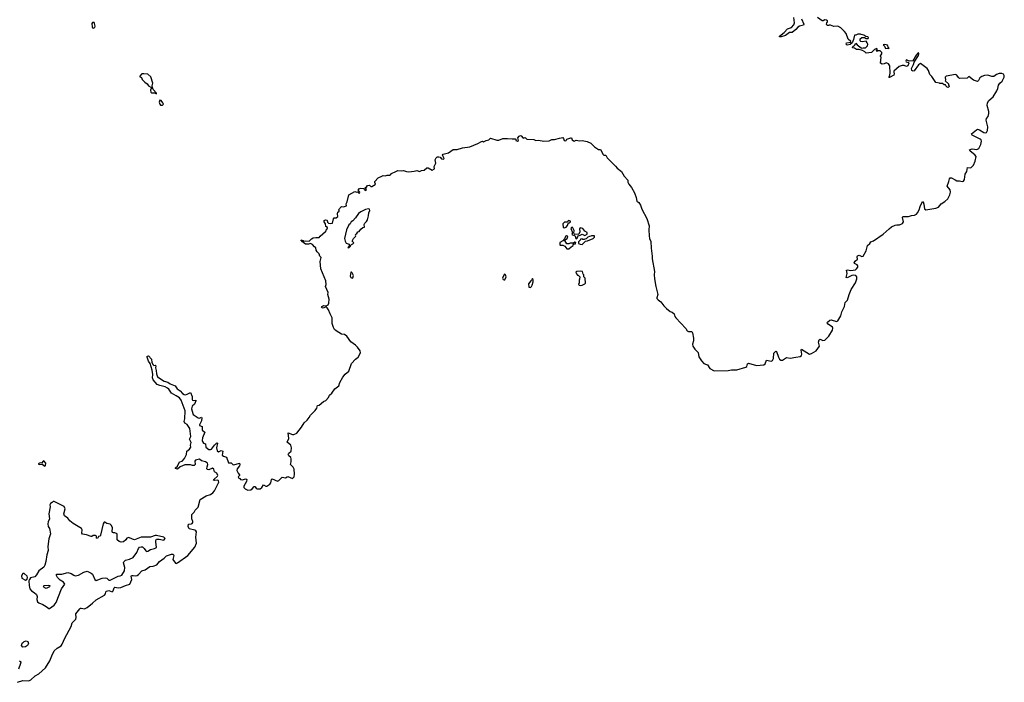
# Model space of a CAD drawing. Extents: x 2219101 to 2444320, y 201258 to 358766.
# Tile 92 of 256: x 2341840 to 2356482, y 230778 to 240631. Entities that reach past the tile are written whole.
import ezdxf

# ---------------------------------------------------------------- set-up
doc = ezdxf.new("R2010")
doc.units = 0

msp = doc.modelspace()

# ---------------------------------------------------------------- linework, layer by layer
at = {"layer": '0CON10XD'}
for points in [[(2342935, 240506), (2342955, 240514), (2342961, 240535), (2342952, 240575), (2342945, 240588), (2342925, 240589), (2342914, 240576), (2342916, 240525), (2342925, 240510), (2342935, 240506)], [(2350700, 238455), (2350724, 238424), (2350787, 238375), (2350828, 238305), (2350882, 238245), (2350884, 238215), (2350899, 238185), (2350936, 238136), (2350980, 238055), (2351008, 237985), (2351015, 237930), (2351045, 237912), (2351072, 237875), (2351091, 237815), (2351165, 237675), (2351199, 237565), (2351194, 237505), (2351201, 237415), (2351207, 237375), (2351225, 237330), (2351228, 237235), (2351247, 237115), (2351243, 237075), (2351279, 236885), (2351273, 236837), (2351278, 236778), (2351298, 236665), (2351329, 236545), (2351314, 236495), (2351316, 236485), (2351334, 236464), (2351376, 236436), (2351420, 236375), (2351457, 236337), (2351515, 236293), (2351545, 236281), (2351573, 236255), (2351582, 236215), (2351595, 236195), (2351747, 236037), (2351767, 236005), (2351785, 235996), (2351836, 235995), (2351846, 235975), (2351860, 235895), (2351861, 235855), (2351844, 235805), (2351850, 235775), (2351879, 235729), (2351931, 235681), (2351941, 235615), (2351977, 235557), (2352015, 235520), (2352055, 235505), (2352070, 235500), (2352102, 235445), (2352165, 235410), (2352375, 235414), (2352425, 235425), (2352505, 235426), (2352638, 235462), (2352654, 235475), (2352664, 235515), (2352677, 235523), (2352795, 235486), (2352905, 235498), (2352928, 235515), (2352944, 235566), (2353015, 235553), (2353036, 235564), (2353049, 235595), (2353056, 235674), (2353085, 235703), (2353095, 235698), (2353122, 235612), (2353138, 235585), (2353158, 235568), (2353185, 235569), (2353243, 235607), (2353298, 235598), (2353383, 235613), (2353445, 235621), (2353465, 235635), (2353469, 235655), (2353460, 235715), (2353465, 235729), (2353585, 235659), (2353615, 235666), (2353686, 235705), (2353733, 235775), (2353720, 235835), (2353728, 235872), (2353745, 235880), (2353785, 235860), (2353815, 235865), (2353870, 235925), (2353929, 236015), (2353934, 236044), (2353929, 236059), (2353861, 236105), (2353849, 236125), (2353852, 236135), (2353885, 236162), (2353905, 236167), (2353985, 236145), (2354005, 236155), (2354023, 236175), (2354049, 236225), (2354065, 236285), (2354106, 236365), (2354115, 236425), (2354149, 236461), (2354177, 236543), (2354205, 236619), (2354271, 236719), (2354289, 236775), (2354291, 236805), (2354275, 236828), (2354245, 236833), (2354214, 236826), (2354145, 236794), (2354128, 236795), (2354143, 236855), (2354134, 236905), (2354155, 236912), (2354193, 236903), (2354235, 236905), (2354268, 236912), (2354286, 236924), (2354305, 236950), (2354305, 236972), (2354295, 236984), (2354255, 237004), (2354249, 237015), (2354265, 237041), (2354298, 237072), (2354294, 237105), (2354300, 237120), (2354325, 237130), (2354365, 237110), (2354385, 237112), (2354428, 237195), (2354445, 237272), (2354484, 237305), (2354496, 237325), (2354537, 237343), (2354679, 237441), (2354767, 237523), (2354802, 237548), (2354860, 237575), (2354885, 237582), (2354925, 237581), (2354968, 237602), (2354982, 237625), (2354969, 237691), (2354975, 237705), (2355055, 237702), (2355103, 237717), (2355145, 237723), (2355175, 237738), (2355193, 237757), (2355217, 237805), (2355232, 237855), (2355265, 237928), (2355275, 237920), (2355285, 237888), (2355295, 237820), (2355315, 237801), (2355465, 237828), (2355505, 237845), (2355545, 237891), (2355595, 237925), (2355640, 237965), (2355674, 238025), (2355683, 238065), (2355679, 238099), (2355633, 238155), (2355659, 238225), (2355667, 238265), (2355675, 238277), (2355695, 238279), (2355753, 238247), (2355775, 238236), (2355815, 238234), (2355855, 238223), (2355875, 238230), (2355889, 238255), (2355898, 238335), (2355924, 238375), (2355936, 238434), (2355985, 238430), (2356025, 238465), (2356048, 238525), (2356061, 238595), (2356045, 238621), (2355976, 238675), (2355964, 238695), (2356005, 238708), (2356075, 238702), (2356105, 238714), (2356134, 238775), (2356144, 238825), (2356137, 238845), (2356125, 238855), (2356004, 238915), (2355996, 238935), (2356066, 238994), (2356085, 239001), (2356115, 238993), (2356175, 238952), (2356195, 238948), (2356216, 238954), (2356230, 238985), (2356236, 239035), (2356214, 239135), (2356215, 239162), (2356241, 239189), (2356252, 239235), (2356252, 239265), (2356227, 239355), (2356234, 239396), (2356251, 239429), (2356317, 239483), (2356372, 239575), (2356385, 239605), (2356393, 239657), (2356414, 239685), (2356448, 239715), (2356482, 239775), (2356482, 239802), (2356470, 239820), (2356445, 239830), (2356405, 239831), (2356368, 239815), (2356324, 239786), (2356295, 239786), (2356235, 239808), (2356185, 239801), (2356145, 239786), (2356120, 239765), (2356100, 239725), (2356085, 239710), (2356022, 239732), (2355955, 239786), (2355927, 239763), (2355817, 239757), (2355800, 239770), (2355775, 239807), (2355755, 239814), (2355615, 239792), (2355602, 239775), (2355607, 239733), (2355602, 239722), (2355650, 239675), (2355650, 239655), (2355660, 239645), (2355660, 239635), (2355647, 239623), (2355630, 239625), (2355610, 239645), (2355605, 239660), (2355585, 239660), (2355565, 239680), (2355525, 239680), (2355517, 239687), (2355465, 239698), (2355406, 239786), (2355375, 239818), (2355356, 239876), (2355337, 239907), (2355235, 239980), (2355205, 239961), (2355140, 239870), (2355125, 239864), (2355106, 239875), (2355103, 239907), (2355132, 239965), (2355140, 240000), (2355205, 240100), (2355213, 240125), (2355208, 240138), (2355195, 240133), (2355169, 240105), (2355122, 240018), (2355066, 240016), (2355025, 240032), (2355021, 240029), (2355017, 240015), (2355024, 240004), (2355056, 239996), (2355061, 239985), (2355045, 239943), (2355025, 239933), (2354995, 239948), (2354965, 239948), (2354920, 239935), (2354840, 239865), (2354838, 239848), (2354846, 239825), (2354838, 239805), (2354775, 239770), (2354763, 239773), (2354775, 239788), (2354782, 239835), (2354777, 239945), (2354762, 239975), (2354727, 239987), (2354697, 239973), (2354665, 239968), (2354643, 239983), (2354650, 240075), (2354640, 240085), (2354640, 240095), (2354660, 240125), (2354660, 240145), (2354635, 240170), (2354595, 240170), (2354585, 240160), (2354580, 240175), (2354590, 240185), (2354590, 240195), (2354575, 240200), (2354565, 240190), (2354552, 240188), (2354507, 240143), (2354425, 240132), (2354410, 240155), (2354375, 240172), (2354325, 240188), (2354285, 240188), (2354255, 240208), (2354223, 240213), (2354233, 240235), (2354252, 240248), (2354275, 240280), (2354295, 240258), (2354353, 240213), (2354365, 240208), (2354385, 240212), (2354420, 240210), (2354447, 240243), (2354450, 240265), (2354442, 240285), (2354425, 240310), (2354375, 240300), (2354350, 240305), (2354340, 240315), (2354340, 240345), (2354362, 240368), (2354405, 240368), (2354425, 240352), (2354457, 240353), (2354460, 240365), (2354450, 240375), (2354421, 240381), (2354395, 240399), (2354355, 240408), (2354345, 240416), (2354305, 240416), (2354275, 240400), (2354255, 240400), (2354247, 240383), (2354241, 240335), (2354218, 240285), (2354190, 240260), (2354144, 240254), (2354130, 240265), (2354135, 240288), (2354200, 240295), (2354198, 240305), (2354159, 240339), (2354130, 240425), (2354104, 240454), (2354052, 240512), (2354005, 240536), (2353945, 240531), (2353895, 240550), (2353875, 240550), (2353865, 240542), (2353850, 240545), (2353838, 240558), (2353843, 240587), (2353850, 240595), (2353850, 240615), (2353840, 240625), (2353815, 240628), (2353787, 240613), (2353773, 240613), (2353702, 240662)], [(2353464, 240645), (2353500, 240565), (2353495, 240550), (2353436, 240534), (2353410, 240520), (2353384, 240485), (2353325, 240442), (2353285, 240441), (2353228, 240395), (2353165, 240374), (2353140, 240375), (2353138, 240385), (2353209, 240441), (2353259, 240495), (2353316, 240515), (2353350, 240555), (2353360, 240585), (2353350, 240665)], [(2354715, 240200), (2354745, 240207), (2354765, 240202), (2354770, 240205), (2354761, 240211), (2354745, 240254), (2354705, 240263), (2354682, 240258), (2354702, 240235), (2354715, 240200)], [(2343875, 239528), (2343875, 239540), (2343826, 239595), (2343813, 239623), (2343810, 239645), (2343819, 239685), (2343789, 239779), (2343745, 239819), (2343685, 239827), (2343655, 239824), (2343624, 239785), (2343649, 239769), (2343663, 239743), (2343701, 239701), (2343735, 239679), (2343755, 239645), (2343789, 239629), (2343799, 239619), (2343786, 239585), (2343791, 239551), (2343805, 239544), (2343853, 239543), (2343875, 239528)], [(2343935, 239360), (2343965, 239362), (2343977, 239375), (2343969, 239395), (2343945, 239428), (2343925, 239436), (2343913, 239405), (2343925, 239373), (2343935, 239360)], [(2343230, 232140), (2343245, 232184), (2343255, 232192), (2343305, 232183), (2343345, 232185), (2343415, 232217), (2343477, 232235), (2343509, 232305), (2343500, 232355), (2343504, 232365), (2343525, 232368), (2343555, 232361), (2343585, 232368), (2343609, 232381), (2343655, 232433), (2343705, 232452), (2343775, 232500), (2343824, 232504), (2343880, 232525), (2343918, 232575), (2343987, 232623), (2344022, 232658), (2344095, 232684), (2344124, 232684), (2344132, 232665), (2344117, 232605), (2344155, 232549), (2344165, 232546), (2344185, 232554), (2344339, 232661), (2344442, 232788), (2344469, 232845), (2344460, 232935), (2344469, 233015), (2344460, 233030), (2344442, 233042), (2344362, 233062), (2344347, 233095), (2344352, 233128), (2344395, 233132), (2344405, 233138), (2344414, 233155), (2344415, 233170), (2344400, 233210), (2344399, 233275), (2344435, 233307), (2344451, 233335), (2344496, 233384), (2344526, 233495), (2344615, 233550), (2344675, 233571), (2344713, 233595), (2344737, 233623), (2344801, 233755), (2344798, 233775), (2344785, 233783), (2344735, 233780), (2344723, 233785), (2344726, 233795), (2344783, 233845), (2344787, 233855), (2344773, 233885), (2344736, 233906), (2344725, 233945), (2344705, 233960), (2344655, 233938), (2344635, 233941), (2344625, 233952), (2344626, 233984), (2344638, 234015), (2344631, 234035), (2344605, 234057), (2344545, 234073), (2344514, 234094), (2344455, 234082), (2344446, 234065), (2344447, 234015), (2344435, 234003), (2344409, 233999), (2344382, 234012), (2344295, 234013), (2344225, 233981), (2344185, 233946), (2344159, 233955), (2344159, 233965), (2344186, 233994), (2344216, 234054), (2344255, 234067), (2344292, 234105), (2344321, 234165), (2344327, 234215), (2344365, 234244), (2344385, 234275), (2344382, 234305), (2344390, 234345), (2344366, 234395), (2344386, 234435), (2344372, 234552), (2344332, 234612), (2344295, 234629), (2344286, 234655), (2344298, 234695), (2344301, 234815), (2344241, 234975), (2344216, 235006), (2344169, 235039), (2344099, 235075), (2344057, 235137), (2344040, 235150), (2344002, 235172), (2343925, 235191), (2343885, 235208), (2343826, 235275), (2343816, 235306), (2343819, 235355), (2343811, 235421), (2343779, 235519), (2343757, 235555), (2343734, 235614), (2343735, 235625), (2343755, 235630), (2343800, 235585), (2343807, 235535), (2343825, 235500), (2343835, 235490), (2343855, 235492), (2343866, 235485), (2343860, 235455), (2343871, 235415), (2343872, 235365), (2343891, 235321), (2343986, 235256), (2344045, 235240), (2344076, 235216), (2344150, 235185), (2344182, 235142), (2344225, 235113), (2344261, 235071), (2344285, 235055), (2344305, 235052), (2344330, 235060), (2344378, 235085), (2344407, 235025), (2344404, 234985), (2344409, 234975), (2344425, 234968), (2344460, 234975), (2344461, 234965), (2344438, 234915), (2344403, 234885), (2344397, 234845), (2344414, 234775), (2344422, 234762), (2344495, 234708), (2344514, 234706), (2344545, 234718), (2344550, 234710), (2344545, 234665), (2344513, 234605), (2344515, 234594), (2344551, 234581), (2344553, 234525), (2344592, 234495), (2344558, 234415), (2344552, 234375), (2344556, 234356), (2344573, 234333), (2344603, 234325), (2344610, 234275), (2344655, 234240), (2344675, 234238), (2344694, 234246), (2344738, 234302), (2344765, 234334), (2344775, 234339), (2344783, 234335), (2344768, 234265), (2344775, 234220), (2344795, 234206), (2344835, 234224), (2344860, 234215), (2344851, 234155), (2344869, 234139), (2344915, 234125), (2344945, 234040), (2344985, 234040), (2345007, 234017), (2345025, 234012), (2345109, 234035), (2345112, 234015), (2345108, 233995), (2345075, 233952), (2345067, 233925), (2345088, 233888), (2345108, 233865), (2345107, 233853), (2345090, 233835), (2345092, 233825), (2345100, 233815), (2345115, 233810), (2345124, 233794), (2345146, 233786), (2345205, 233804), (2345219, 233795), (2345212, 233765), (2345173, 233695), (2345174, 233675), (2345193, 233653), (2345235, 233637), (2345275, 233639), (2345298, 233652), (2345325, 233688), (2345335, 233687), (2345355, 233663), (2345373, 233653), (2345414, 233656), (2345442, 233675), (2345465, 233712), (2345500, 233695), (2345515, 233694), (2345561, 233725), (2345573, 233745), (2345582, 233795), (2345595, 233803), (2345675, 233770), (2345695, 233778), (2345745, 233828), (2345795, 233816), (2345815, 233835), (2345825, 233837), (2345895, 233809), (2345920, 233835), (2345926, 233875), (2345920, 233945), (2345905, 233975), (2345867, 234015), (2345878, 234055), (2345879, 234099), (2345870, 234120), (2345842, 234145), (2345834, 234165), (2345841, 234185), (2345875, 234215), (2345884, 234265), (2345871, 234305), (2345818, 234348), (2345840, 234405), (2345832, 234488), (2345895, 234461), (2345915, 234462), (2345959, 234481), (2346029, 234571), (2346068, 234635), (2346115, 234675), (2346146, 234715), (2346162, 234748), (2346232, 234818), (2346260, 234855), (2346268, 234892), (2346295, 234900), (2346357, 234953), (2346390, 234970), (2346432, 235015), (2346448, 235045), (2346484, 235076), (2346525, 235141), (2346586, 235185), (2346603, 235235), (2346645, 235314), (2346681, 235359), (2346732, 235405), (2346775, 235516), (2346836, 235585), (2346875, 235610), (2346909, 235675), (2346901, 235705), (2346865, 235760), (2346835, 235789), (2346765, 235839), (2346707, 235927), (2346670, 235950), (2346625, 235956), (2346547, 236003), (2346520, 236025), (2346505, 236052), (2346487, 236115), (2346489, 236199), (2346456, 236256), (2346433, 236315), (2346413, 236345), (2346395, 236360), (2346355, 236340), (2346337, 236347), (2346328, 236358), (2346332, 236368), (2346365, 236383), (2346395, 236377), (2346427, 236393), (2346437, 236415), (2346444, 236475), (2346423, 236545), (2346426, 236575), (2346388, 236665), (2346397, 236695), (2346392, 236745), (2346320, 236925), (2346307, 237035), (2346322, 237095), (2346302, 237115), (2346295, 237150), (2346265, 237180), (2346250, 237205), (2346245, 237240), (2346224, 237254), (2346196, 237286), (2346165, 237302), (2346135, 237291), (2346092, 237295), (2346044, 237325), (2346020, 237355), (2346055, 237346), (2346065, 237337), (2346095, 237341), (2346143, 237337), (2346178, 237372), (2346205, 237386), (2346245, 237394), (2346295, 237390), (2346306, 237414), (2346388, 237482), (2346397, 237493), (2346400, 237515), (2346418, 237525), (2346415, 237540), (2346392, 237555), (2346388, 237595), (2346368, 237625), (2346370, 237645), (2346385, 237656), (2346405, 237652), (2346412, 237645), (2346418, 237618), (2346433, 237603), (2346465, 237598), (2346490, 237605), (2346505, 237670), (2346518, 237682), (2346548, 237682), (2346570, 237705), (2346568, 237745), (2346573, 237767), (2346590, 237785), (2346590, 237795), (2346580, 237805), (2346625, 237853), (2346655, 237846), (2346698, 237865), (2346697, 237893), (2346709, 237921), (2346732, 238025), (2346825, 238078), (2346855, 238068), (2346865, 238070), (2346880, 238055), (2346895, 238052), (2346898, 238068), (2346872, 238095), (2346895, 238118), (2346915, 238127), (2346952, 238122), (2346968, 238108), (2346970, 238095), (2346987, 238093), (2346997, 238107), (2346988, 238118), (2346970, 238125), (2346985, 238140), (2346995, 238140), (2347014, 238166), (2347042, 238172), (2347062, 238152), (2347075, 238150), (2347125, 238180), (2347130, 238185), (2347121, 238211), (2347123, 238225), (2347173, 238277), (2347225, 238306), (2347245, 238312), (2347275, 238311), (2347305, 238321), (2347345, 238320), (2347355, 238323), (2347368, 238345), (2347432, 238375), (2347465, 238386), (2347515, 238384), (2347548, 238388), (2347591, 238371), (2347625, 238370), (2347705, 238376), (2347745, 238389), (2347785, 238372), (2347815, 238387), (2347857, 238393), (2347893, 238427), (2347915, 238430), (2347976, 238394), (2348006, 238414), (2348003, 238447), (2348030, 238495), (2348020, 238545), (2348031, 238575), (2348041, 238585), (2348055, 238592), (2348075, 238591), (2348092, 238585), (2348111, 238561), (2348142, 238558), (2348150, 238565), (2348148, 238575), (2348127, 238615), (2348135, 238630), (2348215, 238651), (2348285, 238699), (2348345, 238700), (2348425, 238725), (2348535, 238741), (2348652, 238788), (2348705, 238820), (2348722, 238822), (2348735, 238812), (2348775, 238834), (2348815, 238846), (2348842, 238868), (2348935, 238839), (2348965, 238840), (2349025, 238866), (2349096, 238866), (2349165, 238858), (2349209, 238859), (2349220, 238855), (2349220, 238835), (2349245, 238824), (2349256, 238836), (2349248, 238875), (2349265, 238897), (2349285, 238907), (2349295, 238902), (2349325, 238867), (2349355, 238878), (2349383, 238853), (2349485, 238849), (2349515, 238833), (2349555, 238841), (2349635, 238826), (2349715, 238830), (2349752, 238848), (2349795, 238848), (2349865, 238871), (2349915, 238877), (2349926, 238866), (2349938, 238835), (2349955, 238828), (2349967, 238833), (2349978, 238855), (2350035, 238876), (2350045, 238872), (2350056, 238845), (2350075, 238828), (2350085, 238826), (2350115, 238839), (2350165, 238828), (2350204, 238836), (2350278, 238818), (2350335, 238793), (2350388, 238738), (2350445, 238702), (2350455, 238698), (2350475, 238700), (2350518, 238625), (2350525, 238618), (2350558, 238615), (2350576, 238575), (2350700, 238455)], [(2346735, 237240), (2346760, 237265), (2346760, 237275), (2346772, 237288), (2346795, 237298), (2346808, 237312), (2346782, 237335), (2346802, 237378), (2346832, 237405), (2346837, 237415), (2346832, 237425), (2346841, 237439), (2346855, 237450), (2346870, 237475), (2346889, 237481), (2346912, 237515), (2346941, 237539), (2346967, 237545), (2346964, 237586), (2346970, 237605), (2346999, 237631), (2347011, 237655), (2347029, 237715), (2347032, 237758), (2347048, 237795), (2347044, 237814), (2347025, 237816), (2346984, 237806), (2346915, 237774), (2346880, 237750), (2346836, 237685), (2346795, 237641), (2346767, 237625), (2346754, 237596), (2346735, 237578), (2346701, 237505), (2346669, 237375), (2346678, 237335), (2346695, 237308), (2346740, 237295), (2346740, 237265), (2346720, 237245), (2346735, 237240)], [(2349938, 237538), (2349965, 237544), (2349988, 237572), (2349995, 237600), (2350002, 237608), (2350015, 237608), (2350030, 237625), (2350030, 237635), (2350003, 237647), (2349990, 237635), (2349988, 237622), (2349940, 237620), (2349918, 237595), (2349922, 237542), (2349938, 237538)], [(2350115, 237372), (2350129, 237381), (2350152, 237428), (2350165, 237422), (2350192, 237438), (2350205, 237439), (2350245, 237420), (2350278, 237442), (2350278, 237465), (2350245, 237488), (2350212, 237525), (2350176, 237534), (2350165, 237520), (2350170, 237475), (2350155, 237440), (2350095, 237436), (2350084, 237444), (2350080, 237455), (2350085, 237498), (2350065, 237537), (2350055, 237543), (2350045, 237540), (2350038, 237525), (2350060, 237465), (2350053, 237435), (2350096, 237416), (2350103, 237405), (2350103, 237385), (2350115, 237372)], [(2350005, 237222), (2350040, 237255), (2350068, 237272), (2350070, 237285), (2350082, 237298), (2350105, 237300), (2350110, 237315), (2350095, 237320), (2350075, 237310), (2350025, 237310), (2350005, 237300), (2349975, 237300), (2349948, 237345), (2349952, 237358), (2349983, 237377), (2349993, 237405), (2349984, 237414), (2349970, 237415), (2349957, 237405), (2349940, 237370), (2349916, 237344), (2349870, 237315), (2349870, 237285), (2349875, 237280), (2349917, 237277), (2349945, 237262), (2349975, 237222), (2350005, 237222)], [(2350205, 237290), (2350252, 237338), (2350285, 237342), (2350370, 237375), (2350390, 237395), (2350388, 237418), (2350345, 237418), (2350335, 237410), (2350313, 237407), (2350290, 237395), (2350265, 237370), (2350243, 237367), (2350235, 237360), (2350215, 237360), (2350205, 237370), (2350180, 237365), (2350180, 237355), (2350150, 237325), (2350150, 237305), (2350173, 237293), (2350205, 237290)], [(2346785, 236788), (2346795, 236792), (2346806, 236825), (2346786, 236866), (2346775, 236878), (2346765, 236878), (2346752, 236815), (2346766, 236796), (2346785, 236788)], [(2349045, 236761), (2349055, 236764), (2349076, 236805), (2349065, 236838), (2349055, 236848), (2349045, 236840), (2349022, 236785), (2349029, 236769), (2349045, 236761)], [(2349435, 236650), (2349452, 236665), (2349463, 236685), (2349477, 236735), (2349477, 236757), (2349465, 236780), (2349458, 236762), (2349441, 236749), (2349408, 236705), (2349413, 236653), (2349435, 236650)], [(2350178, 236678), (2350205, 236682), (2350245, 236702), (2350252, 236715), (2350247, 236787), (2350230, 236805), (2350230, 236835), (2350218, 236848), (2350210, 236885), (2350185, 236892), (2350123, 236887), (2350112, 236875), (2350122, 236852), (2350135, 236830), (2350145, 236830), (2350170, 236805), (2350167, 236773), (2350158, 236755), (2350162, 236718), (2350152, 236695), (2350160, 236685), (2350178, 236678)], [(2342215, 233991), (2342225, 234000), (2342228, 234035), (2342205, 234068), (2342195, 234070), (2342165, 234038), (2342145, 234039), (2342113, 234025), (2342135, 234014), (2342175, 234022), (2342215, 233991)], [(2342285, 231874), (2342355, 231924), (2342383, 231965), (2342461, 232169), (2342510, 232235), (2342492, 232265), (2342442, 232295), (2342404, 232334), (2342383, 232375), (2342390, 232385), (2342465, 232386), (2342555, 232411), (2342605, 232397), (2342645, 232369), (2342665, 232363), (2342715, 232372), (2342795, 232416), (2342845, 232429), (2342902, 232402), (2342921, 232385), (2342957, 232307), (2342975, 232291), (2343065, 232324), (2343115, 232330), (2343135, 232325), (2343165, 232298), (2343185, 232298), (2343305, 232355), (2343335, 232359), (2343358, 232372), (2343398, 232435), (2343405, 232485), (2343386, 232555), (2343391, 232569), (2343415, 232596), (2343475, 232611), (2343525, 232635), (2343581, 232709), (2343605, 232765), (2343623, 232787), (2343645, 232794), (2343665, 232791), (2343689, 232769), (2343715, 232731), (2343725, 232724), (2343745, 232726), (2343785, 232750), (2343844, 232766), (2343875, 232782), (2343862, 232865), (2343864, 232886), (2343876, 232904), (2343915, 232907), (2343985, 232892), (2344002, 232915), (2343985, 232934), (2343875, 232960), (2343855, 232960), (2343785, 232937), (2343645, 232936), (2343545, 232896), (2343515, 232904), (2343465, 232930), (2343435, 232922), (2343417, 232895), (2343382, 232868), (2343351, 232861), (2343319, 232869), (2343288, 232898), (2343288, 232985), (2343255, 232998), (2343235, 232998), (2343222, 233005), (2343215, 233020), (2343218, 233075), (2343205, 233110), (2343187, 233127), (2343135, 233138), (2343105, 233160), (2343095, 233160), (2343083, 233135), (2343042, 232965), (2343035, 232952), (2343010, 232945), (2342995, 232918), (2342982, 232922), (2342982, 232945), (2342978, 232955), (2342965, 232960), (2342931, 232959), (2342915, 232948), (2342905, 232948), (2342835, 232971), (2342775, 232981), (2342764, 232995), (2342771, 233045), (2342760, 233065), (2342635, 233139), (2342588, 233178), (2342555, 233220), (2342504, 233255), (2342498, 233285), (2342517, 233357), (2342501, 233391), (2342355, 233468), (2342338, 233465), (2342325, 233450), (2342296, 233434), (2342287, 233415), (2342293, 233385), (2342274, 233285), (2342281, 233209), (2342261, 233165), (2342256, 233135), (2342265, 233092), (2342281, 233065), (2342296, 232985), (2342275, 232910), (2342260, 232795), (2342262, 232738), (2342242, 232675), (2342231, 232575), (2342213, 232517), (2342198, 232492), (2342126, 232435), (2342089, 232375), (2342065, 232348), (2342001, 232329), (2341984, 232306), (2341976, 232284), (2341980, 232215), (2341993, 232165), (2342016, 232136), (2342055, 232114), (2342088, 232085), (2342098, 232055), (2342097, 232007), (2342103, 231973), (2342125, 231958), (2342186, 231936), (2342234, 231906), (2342275, 231874), (2342285, 231874)], [(2341925, 232294), (2341949, 232311), (2341958, 232335), (2341952, 232355), (2341906, 232396), (2341885, 232397), (2341867, 232363), (2341874, 232325), (2341925, 232294)], [(2342235, 232174), (2342204, 232185), (2342196, 232205), (2342202, 232218), (2342263, 232223), (2342286, 232216), (2342284, 232195), (2342235, 232174)], [(2341805, 230778), (2341885, 230803), (2341975, 230797), (2342008, 230815), (2342068, 230872), (2342125, 230905), (2342223, 230995), (2342287, 231095), (2342317, 231173), (2342355, 231245), (2342395, 231285), (2342455, 231322), (2342474, 231345), (2342509, 231435), (2342603, 231605), (2342618, 231662), (2342675, 231716), (2342681, 231741), (2342676, 231795), (2342735, 231870), (2342745, 231880), (2342755, 231881), (2342805, 231872), (2342841, 231889), (2342924, 231956), (2342975, 232005), (2343099, 232071), (2343117, 232093), (2343122, 232125), (2343131, 232135), (2343165, 232145), (2343215, 232124), (2343230, 232140)], [(2341885, 231298), (2341867, 231325), (2341871, 231345), (2341886, 231365), (2341907, 231385), (2341935, 231396), (2341959, 231385), (2341970, 231355), (2341954, 231325), (2341925, 231304), (2341885, 231298)], [(2341838, 231095), (2341855, 231080), (2341854, 231055), (2341822, 230975)]]:
    msp.add_lwpolyline(points, dxfattribs=at)

doc.saveas('drawing.dxf')
